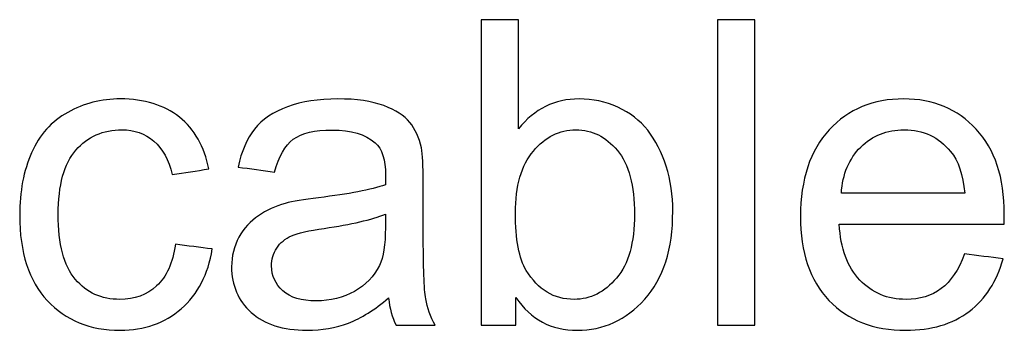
# Model space of a CAD drawing. Header units: inches. Extents: x 0 to 20790, y -12 to 14700.
# Tile 117 of 132: x 12845 to 13168, y 12589 to 12691. Entities that reach past the tile are written whole.
import ezdxf

# ---------------------------------------------------------------- set-up
doc = ezdxf.new("R2010")
doc.units = ezdxf.units.IN
doc.layers.add('254', color=7, linetype='Continuous', true_color=0xffffff)

msp = doc.modelspace()

# ---------------------------------------------------------------- linework, layer by layer
at = {"layer": '254', "color": 2, "linetype": 'Continuous', "lineweight": 25}
for points in [[(13008.319, 12690.691), (13004.226, 12690.691), (13000.133, 12690.691), (12996.04, 12690.691)], [(12996.04, 12690.691), (12996.04, 12657.357), (12996.04, 12624.024), (12996.04, 12590.691)], [(13008.319, 12655.004), (13008.319, 12666.899), (13008.319, 12678.795), (13008.319, 12690.691)], [(13073.528, 12690.691), (13073.528, 12657.357), (13073.528, 12624.024), (13073.528, 12590.691)], [(13085.807, 12690.691), (13081.714, 12690.691), (13077.621, 12690.691), (13073.528, 12690.691)], [(13085.807, 12590.691), (13085.807, 12624.024), (13085.807, 12657.357), (13085.807, 12690.691)], [(12921.775, 12654.901), (12919.268, 12651.755), (12917.477, 12647.611), (12916.377, 12642.469)], [(12894.812, 12640.013), (12898.794, 12640.627), (12902.776, 12641.241), (12906.759, 12641.855)], [(12916.377, 12642.469), (12920.377, 12641.923), (12924.376, 12641.377), (12928.375, 12640.831)], [(13154.571, 12633.873), (13141.09, 12633.873), (13127.608, 12633.873), (13114.126, 12633.873)], [(12944.62, 12622.412), (12953.522, 12623.691), (12960.225, 12625.226), (12964.676, 12627.043)], [(13113.435, 12623.768), (13131.445, 12623.768), (13149.455, 12623.768), (13167.465, 12623.768)], [(12933.901, 12619.956), (12935.999, 12620.852), (12939.58, 12621.67), (12944.62, 12622.412)], [(12907.91, 12615.659), (12903.885, 12616.179), (12899.86, 12616.699), (12895.835, 12617.219)], [(13154.443, 12614.021), (13152.576, 12608.828), (13150.043, 12605.068), (13146.871, 12602.689)], [(13167.132, 12612.461), (13162.903, 12612.981), (13158.673, 12613.501), (13154.443, 12614.021)], [(12952.576, 12591.433), (12956.771, 12593.019), (12961.146, 12595.756), (12965.699, 12599.619)], [(12965.699, 12599.619), (12966.058, 12596.216), (12966.876, 12593.223), (12968.155, 12590.691)], [(13007.449, 12590.691), (13007.449, 12593.718), (13007.449, 12596.745), (13007.449, 12599.772)], [(12968.155, 12590.691), (12972.428, 12590.691), (12976.7, 12590.691), (12980.972, 12590.691)], [(12996.04, 12590.691), (12999.843, 12590.691), (13003.646, 12590.691), (13007.449, 12590.691)], [(13073.528, 12590.691), (13077.621, 12590.691), (13081.714, 12590.691), (13085.807, 12590.691)]]:
    msp.add_open_spline(points, degree=3, dxfattribs=at)
for points, knots in [([(12906.759, 12641.855), (12905.326, 12649.171), (12902.128, 12654.825), (12892.123, 12662.778), (12885.679, 12664.776), (12871.583, 12664.776), (12865.827, 12663.292), (12855.226, 12657.454), (12851.297, 12653.034), (12846.073, 12641.306), (12844.799, 12634.461), (12844.799, 12614.533), (12847.818, 12605.247), (12859.88, 12592.315), (12867.848, 12589.053), (12885.679, 12589.053), (12892.33, 12591.407), (12903.214, 12600.808), (12906.579, 12607.345), (12907.91, 12615.659)], [0, 0, 0, 0, 0.1127676, 0.1127676, 0.2261714, 0.2261714, 0.3163033, 0.3163033, 0.4066199, 0.4066199, 0.4971203, 0.4971203, 0.6370113, 0.6370113, 0.7766269, 0.7766269, 0.8884636, 0.8884636, 1, 1, 1, 1]), ([(12976.469, 12648.736), (12975.753, 12652.113), (12974.474, 12654.876), (12970.854, 12659.312), (12968.002, 12661.118), (12960.254, 12664.043), (12955.236, 12664.776), (12942.829, 12664.776), (12937.329, 12663.906), (12927.884, 12660.518), (12924.257, 12658.074), (12921.775, 12654.901)], [0, 0, 0, 0, 0.1998175, 0.1998175, 0.3982597, 0.3982597, 0.5978525, 0.5978525, 0.7982702, 0.7982702, 1, 1, 1, 1]), ([(13007.449, 12599.772), (13012.31, 12592.609), (13019.012, 12589.053), (13036.152, 12589.053), (13043.52, 12592.43), (13055.799, 12605.989), (13058.869, 12615.582), (13058.869, 12633.234), (13058.153, 12638.145), (13055.229, 12647.327), (13053.215, 12651.243), (13048.089, 12657.754), (13044.799, 12660.274), (13036.838, 12663.869), (13032.622, 12664.776), (13020.138, 12664.776), (13013.512, 12661.527), (13008.319, 12655.004)], [0, 0, 0, 0, 0.1821873, 0.1821873, 0.3654656, 0.3654656, 0.5487439, 0.5487439, 0.6256756, 0.6256756, 0.7029975, 0.7029975, 0.7806163, 0.7806163, 0.8588392, 0.8588392, 1, 1, 1, 1]), ([(13167.465, 12623.768), (13167.516, 12625.226), (13167.541, 12626.326), (13167.541, 12639.015), (13164.472, 12648.276), (13152.192, 12661.476), (13144.262, 12664.776), (13124.589, 12664.776), (13116.429, 12661.399), (13103.893, 12647.943), (13100.747, 12638.478), (13100.747, 12614.508), (13103.842, 12605.375), (13116.288, 12592.314), (13124.666, 12589.053), (13143.673, 12589.053), (13150.581, 12591.1), (13161.411, 12599.274), (13165.111, 12605.042), (13167.132, 12612.461)], [0, 0, 0, 0, 0.0077425, 0.0077425, 0.1371526, 0.1371526, 0.2665628, 0.2665628, 0.4004236, 0.4004236, 0.5342844, 0.5342844, 0.6639268, 0.6639268, 0.793836, 0.793836, 0.897073, 0.897073, 1, 1, 1, 1]), ([(12895.835, 12617.219), (12894.965, 12611.08), (12892.919, 12606.526), (12886.459, 12600.63), (12882.43, 12599.158), (12871.609, 12599.158), (12866.748, 12601.358), (12859.276, 12610.161), (12857.436, 12617.245), (12857.436, 12636.585), (12859.355, 12643.594), (12867.081, 12652.446), (12872.121, 12654.671), (12882.405, 12654.671), (12885.884, 12653.443), (12891.665, 12648.532), (12893.661, 12644.873), (12894.812, 12640.013)], [0, 0, 0, 0, 0.116004, 0.116004, 0.2324676, 0.2324676, 0.378047, 0.378047, 0.5237037, 0.5237037, 0.6670665, 0.6670665, 0.8104293, 0.8104293, 0.9052147, 0.9052147, 1, 1, 1, 1]), ([(12928.375, 12640.831), (12929.706, 12645.973), (12931.727, 12649.555), (12937.252, 12653.597), (12941.499, 12654.594), (12953.471, 12654.594), (12958.127, 12653.213), (12963.589, 12648.418), (12964.753, 12644.873), (12964.753, 12639.424), (12964.727, 12638.35), (12964.676, 12636.662)], [0, 0, 0, 0, 0.2546567, 0.2546567, 0.5093133, 0.5093133, 0.7819988, 0.7819988, 0.9826008, 0.9826008, 1, 1, 1, 1]), ([(13010.852, 12608.624), (13008.498, 12612.487), (13007.296, 12618.78), (13007.296, 12636.278), (13009.266, 12643.031), (13017.083, 12652.331), (13021.724, 12654.671), (13032.417, 12654.671), (13036.945, 12652.42), (13040.706, 12647.918)], [0, 0, 0, 0, 0.2476514, 0.2476514, 0.4996861, 0.4996861, 0.75104, 0.75104, 1, 1, 1, 1]), ([(13114.126, 12633.873), (13114.535, 12640.192), (13116.659, 12645.231), (13124.321, 12652.791), (13129.092, 12654.671), (13140.936, 12654.671), (13146.027, 12652.318), (13152.465, 12644.533), (13154.034, 12639.962), (13154.571, 12633.873)], [0, 0, 0, 0, 0.2626478, 0.2626478, 0.5244218, 0.5244218, 0.813563, 0.813563, 1, 1, 1, 1]), ([(12980.972, 12590.691), (12979.437, 12593.454), (12978.388, 12596.37), (12977.364, 12602.412), (12977.083, 12609.621), (12977.083, 12626.514), (12977.083, 12631.971), (12977.083, 12642.878), (12976.879, 12646.638), (12976.469, 12648.736)], [0, 0, 0, 0, 0.3382309, 0.3382309, 0.6769456, 0.6769456, 0.8385991, 0.8385991, 1, 1, 1, 1]), ([(13040.706, 12647.918), (13044.456, 12643.428), (13046.334, 12636.431), (13046.334, 12617.756), (13044.364, 12610.798), (13036.536, 12601.486), (13031.906, 12599.158), (13019.933, 12599.158), (13014.715, 12602.305), (13010.852, 12608.624)], [0, 0, 0, 0, 0.240467, 0.240467, 0.4757206, 0.4757206, 0.7109742, 0.7109742, 1, 1, 1, 1]), ([(12964.676, 12636.662), (12959.995, 12635.024), (12952.678, 12633.617), (12937.916, 12631.863), (12934.285, 12631.238), (12931.854, 12630.599)], [0, 0, 0, 0, 0.6706534, 0.6706534, 1, 1, 1, 1]), ([(12931.854, 12630.599), (12928.58, 12629.678), (12925.638, 12628.347), (12920.431, 12624.774), (12918.296, 12622.438), (12915.083, 12616.574), (12914.254, 12613.331), (12914.254, 12603.737), (12916.403, 12598.775), (12924.947, 12590.998), (12931.061, 12589.053), (12943.852, 12589.053), (12948.355, 12589.846), (12952.576, 12591.433)], [0, 0, 0, 0, 0.1349064, 0.1349064, 0.2691988, 0.2691988, 0.4025939, 0.4025939, 0.6316855, 0.6316855, 0.8607771, 0.8607771, 1, 1, 1, 1]), ([(12964.676, 12627.043), (12964.676, 12625.542), (12964.676, 12624.041), (12964.676, 12617.142), (12964.011, 12613.049), (12962.706, 12610.261)], [0, 0, 0, 0, 0.2175525, 0.2175525, 1, 1, 1, 1]), ([(13146.871, 12602.689), (13143.673, 12600.335), (13139.836, 12599.158), (13129.296, 12599.158), (13124.231, 12601.256), (13116.16, 12609.736), (13113.896, 12615.812), (13113.435, 12623.768)], [0, 0, 0, 0, 0.2719175, 0.2719175, 0.6365341, 0.6365341, 1, 1, 1, 1]), ([(12962.706, 12610.261), (12960.967, 12606.679), (12958.255, 12603.84), (12950.887, 12599.696), (12946.692, 12598.672), (12937.176, 12598.672), (12933.568, 12599.747), (12928.618, 12604.136), (12927.352, 12606.858), (12927.352, 12612.256), (12927.94, 12614.201), (12930.18, 12617.713), (12931.829, 12619.036), (12933.901, 12619.956)], [0, 0, 0, 0, 0.1881832, 0.1881832, 0.3763665, 0.3763665, 0.5665841, 0.5665841, 0.7558315, 0.7558315, 0.8785466, 0.8785466, 1, 1, 1, 1])]:
    msp.add_open_spline(points, degree=3, knots=knots, dxfattribs=at)

doc.saveas('drawing.dxf')
